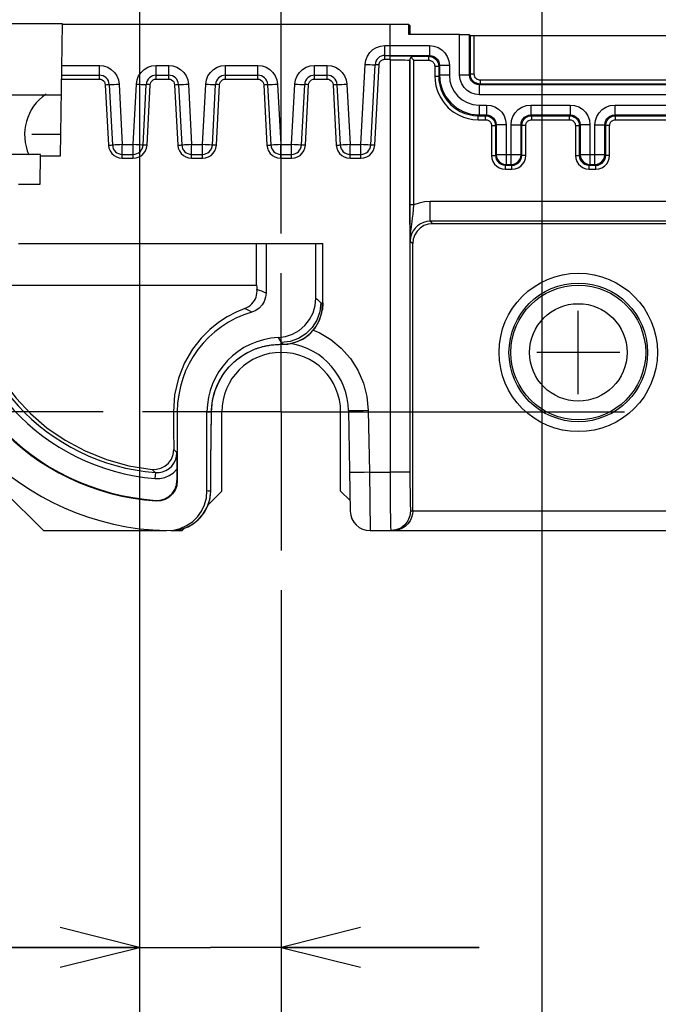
# Model space of a CAD drawing. Extents: x 35 to 410, y 33 to 287.
# Tile 48 of 65: x 253 to 269, y 148 to 173. Entities that reach past the tile are written whole.
import ezdxf

# ---------------------------------------------------------------- set-up
doc = ezdxf.new("R2010")
doc.units = 0
doc.header["$LTSCALE"] = 23.1
doc.linetypes.add('CENTER', pattern=[0.6, 0.375, -0.075, 0.075, -0.075])
doc.layers.get('0').update_dxf_attribs({"linetype": 'CONTINUOUS'})
for name, color, linetype in [('ALL_AXIS', 7, 'CONTINUOUS'), ('ALL_CURVE', 7, 'CONTINUOUS'), ('ALL_DIM', 7, 'CONTINUOUS'), ('ALL_FEATURES', 7, 'CONTINUOUS')]:
    doc.layers.add(name, color=color, linetype=linetype)
doc.dimstyles.get("Standard").update_dxf_attribs({"dimtxt": 2.5, "dimasz": 2.5, "dimexe": 1.25, "dimexo": 0.625, "dimtad": 1, "dimcen": 2.5, "dimazin": 3, "dimtfac": 1, "dimtmove": 0, "dimatfit": 3})

# ---------------------------------------------------------------- blocks, each defined once
blk = doc.blocks.new('_OPEN')
at = {"color": 0, "linetype": 'BYBLOCK'}
for p, q in [((0, 0), (-1, 0.25)), ((-1, -0.25), (0, 0)), ((-1, 0), (0, 0))]:
    blk.add_line(p, q, dxfattribs=at)
blk = doc.blocks.new('*D6')
at = {"layer": 'ALL_DIM', "color": 2, "linetype": 'CONTINUOUS'}
for p, q in [((259.351, 158.14), (259.351, 130.119)), ((280.351, 157.89), (280.351, 130.119)), ((259.351, 131.119), (269.851, 131.119)), ((280.351, 131.119), (269.851, 131.119))]:
    blk.add_line(p, q, dxfattribs=at)
at = {"layer": 'ALL_DIM', "color": 2, "linetype": 'CONTINUOUS', "xscale": 2, "yscale": 2, "zscale": 2, "rotation": 180}
blk.add_blockref('_OPEN', (259.351, 131.119), dxfattribs=at)
at = {"layer": 'ALL_DIM', "color": 2, "linetype": 'CONTINUOUS', "xscale": 2, "yscale": 2, "zscale": 2}
blk.add_blockref('_OPEN', (280.351, 131.119), dxfattribs=at)
blk = doc.blocks.new('*D7')
at = {"layer": 'ALL_DIM', "color": 2, "linetype": 'CONTINUOUS'}
for p, q in [((252.201, 217.14), (212.968, 217.14)), ((213.968, 217.14), (213.968, 189.89)), ((213.968, 162.64), (213.968, 189.89)), ((254.851, 162.64), (212.968, 162.64))]:
    blk.add_line(p, q, dxfattribs=at)
at = {"layer": 'ALL_DIM', "color": 2, "linetype": 'CONTINUOUS', "xscale": 2, "yscale": 2, "zscale": 2}
for p, rotation in [((213.968, 217.14), 90), ((213.968, 162.64), 270)]:
    blk.add_blockref('_OPEN', p, dxfattribs=dict(at, rotation=rotation))
blk = doc.blocks.new('*D8')
at = {"layer": 'ALL_DIM', "color": 2, "linetype": 'CONTINUOUS'}
for p, q in [((256.151, 221.09), (256.151, 237.689)), ((259.351, 167.14), (259.351, 237.689)), ((256.151, 236.689), (245.538, 236.689)), ((245.538, 236.689), (257.751, 236.689)), ((264.351, 236.689), (257.751, 236.689)), ((259.351, 236.689), (264.351, 236.689))]:
    blk.add_line(p, q, dxfattribs=at)
at = {"layer": 'ALL_DIM', "color": 2, "linetype": 'CONTINUOUS', "xscale": 2, "yscale": 2, "zscale": 2}
blk.add_blockref('_OPEN', (256.151, 236.689), dxfattribs=at)
at = {"layer": 'ALL_DIM', "color": 2, "linetype": 'CONTINUOUS', "xscale": 2, "yscale": 2, "zscale": 2, "rotation": 180}
blk.add_blockref('_OPEN', (259.351, 236.689), dxfattribs=at)
blk = doc.blocks.new('_DOT')
at = {"color": 0, "linetype": 'BYBLOCK'}
blk.add_line((-0.25, 0), (-1, 0), dxfattribs=at)
at = {"color": 0, "linetype": 'BYBLOCK', "const_width": 0.25}
blk.add_lwpolyline([(-0.125, 0, 1), (0.125, 0, 1)], format="xyb", close=True, dxfattribs=at)
blk = doc.blocks.new('*D24')
at = {"layer": 'ALL_DIM', "color": 2, "linetype": 'CONTINUOUS'}
for p, q in [((237.192, 173.865), (237.192, 174.115)), ((237.192, 174.115), (237.192, 168.253)), ((252.231, 173.865), (236.192, 173.865)), ((237.192, 149.876), (237.192, 168.253)), ((254.851, 162.64), (236.192, 162.64)), ((237.192, 162.64), (237.192, 149.876))]:
    blk.add_line(p, q, dxfattribs=at)
at = {"layer": 'ALL_DIM', "color": 2, "linetype": 'CONTINUOUS', "xscale": 2, "yscale": 2, "zscale": 2}
for name, p, rotation in [('_DOT', (237.192, 173.865), 270), ('_OPEN', (237.192, 162.64), 90)]:
    blk.add_blockref(name, p, dxfattribs=dict(at, rotation=rotation))
blk = doc.blocks.new('*D25')
at = {"layer": 'ALL_DIM', "color": 2, "linetype": 'CONTINUOUS'}
for p, q in [((237.192, 178.89), (237.192, 187.869)), ((237.192, 187.869), (237.192, 176.378)), ((264.92, 178.89), (236.192, 178.89)), ((237.192, 173.615), (237.192, 176.378)), ((252.231, 173.865), (236.192, 173.865)), ((237.192, 173.865), (237.192, 173.615))]:
    blk.add_line(p, q, dxfattribs=at)
at = {"layer": 'ALL_DIM', "color": 2, "linetype": 'CONTINUOUS', "xscale": 2, "yscale": 2, "zscale": 2}
for name, p, rotation in [('_OPEN', (237.192, 178.89), 270), ('_DOT', (237.192, 173.865), 90)]:
    blk.add_blockref(name, p, dxfattribs=dict(at, rotation=rotation))
blk = doc.blocks.new('*D26')
at = {"layer": 'ALL_DIM', "color": 2, "linetype": 'CONTINUOUS'}
for p, q in [((231.669, 172.94), (231.669, 173.19)), ((231.669, 173.19), (231.669, 167.79)), ((267.891, 172.94), (230.669, 172.94)), ((231.669, 149.833), (231.669, 167.79)), ((254.851, 162.64), (230.669, 162.64)), ((231.669, 162.64), (231.669, 149.833))]:
    blk.add_line(p, q, dxfattribs=at)
at = {"layer": 'ALL_DIM', "color": 2, "linetype": 'CONTINUOUS', "xscale": 2, "yscale": 2, "zscale": 2}
for name, p, rotation in [('_DOT', (231.669, 172.94), 270), ('_OPEN', (231.669, 162.64), 90)]:
    blk.add_blockref(name, p, dxfattribs=dict(at, rotation=rotation))
blk = doc.blocks.new('*D27')
at = {"layer": 'ALL_DIM', "color": 2, "linetype": 'CONTINUOUS'}
for p, q in [((231.669, 181.53), (231.669, 193.92)), ((231.669, 193.92), (231.669, 177.235)), ((286.664, 181.53), (230.669, 181.53)), ((231.669, 172.69), (231.669, 177.235)), ((267.891, 172.94), (230.669, 172.94)), ((231.669, 172.94), (231.669, 172.69))]:
    blk.add_line(p, q, dxfattribs=at)
at = {"layer": 'ALL_DIM', "color": 2, "linetype": 'CONTINUOUS', "xscale": 2, "yscale": 2, "zscale": 2}
for name, p, rotation in [('_OPEN', (231.669, 181.53), 270), ('_DOT', (231.669, 172.94), 90)]:
    blk.add_blockref(name, p, dxfattribs=dict(at, rotation=rotation))
blk = doc.blocks.new('*D28')
at = {"layer": 'ALL_DIM', "color": 2, "linetype": 'CONTINUOUS'}
for p, q in [((255.771, 177.89), (255.771, 148.119)), ((259.351, 158.14), (259.351, 148.119)), ((255.771, 149.119), (243.52, 149.119)), ((243.52, 149.119), (257.561, 149.119)), ((264.351, 149.119), (257.561, 149.119)), ((259.351, 149.119), (264.351, 149.119))]:
    blk.add_line(p, q, dxfattribs=at)
at = {"layer": 'ALL_DIM', "color": 2, "linetype": 'CONTINUOUS', "xscale": 2, "yscale": 2, "zscale": 2}
blk.add_blockref('_OPEN', (255.771, 149.119), dxfattribs=at)
at = {"layer": 'ALL_DIM', "color": 2, "linetype": 'CONTINUOUS', "xscale": 2, "yscale": 2, "zscale": 2, "rotation": 180}
blk.add_blockref('_OPEN', (259.351, 149.119), dxfattribs=at)
blk = doc.blocks.new('*D29')
at = {"layer": 'ALL_DIM', "color": 2, "linetype": 'CONTINUOUS'}
for p, q in [((255.771, 177.89), (255.771, 142.119)), ((265.931, 177.89), (265.931, 142.119)), ((255.771, 143.119), (220.859, 143.119)), ((220.859, 143.119), (260.851, 143.119)), ((270.931, 143.119), (260.851, 143.119)), ((265.931, 143.119), (270.931, 143.119))]:
    blk.add_line(p, q, dxfattribs=at)
at = {"layer": 'ALL_DIM', "color": 2, "linetype": 'CONTINUOUS', "xscale": 2, "yscale": 2, "zscale": 2}
blk.add_blockref('_OPEN', (255.771, 143.119), dxfattribs=at)
at = {"layer": 'ALL_DIM', "color": 2, "linetype": 'CONTINUOUS', "xscale": 2, "yscale": 2, "zscale": 2, "rotation": 180}
blk.add_blockref('_OPEN', (265.931, 143.119), dxfattribs=at)
blk = doc.blocks.new('*D30')
at = {"layer": 'ALL_DIM', "color": 2, "linetype": 'CONTINUOUS'}
for p, q in [((272.641, 180.53), (272.641, 136.119)), ((259.351, 158.14), (259.351, 144.475)), ((259.351, 140.871), (259.351, 136.119)), ((265.996, 137.119), (243.334, 137.119)), ((259.351, 137.119), (265.996, 137.119)), ((272.641, 137.119), (265.996, 137.119))]:
    blk.add_line(p, q, dxfattribs=at)
at = {"layer": 'ALL_DIM', "color": 2, "linetype": 'CONTINUOUS', "xscale": 2, "yscale": 2, "zscale": 2, "rotation": 180}
blk.add_blockref('_OPEN', (259.351, 137.119), dxfattribs=at)
at = {"layer": 'ALL_DIM', "color": 2, "linetype": 'CONTINUOUS', "xscale": 2, "yscale": 2, "zscale": 2}
blk.add_blockref('_OPEN', (272.641, 137.119), dxfattribs=at)
blk = doc.blocks.new('*D32')
at = {"layer": 'ALL_DIM', "color": 2, "linetype": 'CONTINUOUS'}
for p, q in [((294.611, 177.89), (294.611, 141.929)), ((259.351, 158.14), (259.351, 144.183)), ((259.351, 140.871), (259.351, 124.119)), ((294.611, 135.729), (294.611, 124.119)), ((259.351, 125.119), (276.981, 125.119)), ((294.611, 125.119), (276.981, 125.119))]:
    blk.add_line(p, q, dxfattribs=at)
at = {"layer": 'ALL_DIM', "color": 2, "linetype": 'CONTINUOUS', "xscale": 2, "yscale": 2, "zscale": 2, "rotation": 180}
blk.add_blockref('_OPEN', (259.351, 125.119), dxfattribs=at)
at = {"layer": 'ALL_DIM', "color": 2, "linetype": 'CONTINUOUS', "xscale": 2, "yscale": 2, "zscale": 2}
blk.add_blockref('_OPEN', (294.611, 125.119), dxfattribs=at)

msp = doc.modelspace()

# ---------------------------------------------------------------- linework, layer by layer
at = {"layer": 'ALL_AXIS', "color": 7, "linetype": 'CENTER'}
for q in [(259.351, 166.14), (255.851, 162.64), (271.726, 162.64), (259.351, 159.14)]:
    msp.add_line((259.351, 162.64), q, dxfattribs=at)
at = {"layer": 'ALL_AXIS', "color": 7, "linetype": 'CONTINUOUS'}
for radius in [2, 1.75]:
    msp.add_circle((266.851, 164.14), radius, dxfattribs=at)
at = {"layer": 'ALL_AXIS', "color": 9, "linetype": 'CONTINUOUS'}
for radius in [1.701, 1.231]:
    msp.add_circle((266.851, 164.14), radius, dxfattribs=at)
msp.add_arc((254.101, 169.64), 1.231, 123.9495, 204.627, dxfattribs=at)
at = {"layer": 'ALL_CURVE', "color": 40, "linetype": 'CONTINUOUS'}
for p, q in [((253.783, 169.64), (253.051, 169.64)), ((266.851, 163.09), (266.851, 165.19)), ((267.901, 164.14), (265.801, 164.14))]:
    msp.add_line(p, q, dxfattribs=at)
at = {"layer": 'ALL_FEATURES', "color": 7, "linetype": 'CONTINUOUS'}
for p, q in [((253.832, 172.438), (252.557, 172.438)), ((253.774, 169.105), (253.832, 172.438)), ((262.099, 172.418), (253.832, 172.418)), ((262.099, 171.64), (262.099, 172.418)), ((262.574, 172.417), (262.099, 172.417)), ((262.601, 172.39), (262.574, 172.417)), ((262.574, 172.167), (262.574, 172.417)), ((262.601, 172.39), (262.601, 172.167)), ((263.855, 172.167), (262.574, 172.167)), ((264.105, 172.162), (264.125, 172.142)), ((264.225, 172.14), (272.851, 172.14)), ((261.969, 171.64), (262.099, 171.64)), ((262.099, 171.53), (262.099, 171.628)), ((262.629, 171.585), (262.699, 171.516)), ((261.613, 169.377), (261.719, 171.403)), ((253.81, 171.14), (254.759, 171.14)), ((256.193, 171.14), (256.509, 171.14)), ((257.943, 171.14), (258.759, 171.14)), ((260.193, 171.14), (260.509, 171.14)), ((255.008, 170.903), (255.088, 169.377)), ((255.863, 169.377), (255.943, 170.903)), ((256.758, 170.903), (256.838, 169.377)), ((257.613, 169.377), (257.693, 170.903)), ((259.008, 170.903), (259.088, 169.377)), ((259.863, 169.377), (259.943, 170.903)), ((260.758, 170.903), (260.838, 169.377)), ((251.478, 170.64), (253.801, 170.64)), ((253.275, 169.14), (251.478, 169.14)), ((253.262, 168.39), (253.275, 169.14)), ((253.274, 169.105), (253.774, 169.105)), ((255.338, 169.14), (255.613, 169.14)), ((257.088, 169.14), (257.363, 169.14)), ((259.338, 169.14), (259.613, 169.14)), ((261.088, 169.14), (261.363, 169.14)), ((252.717, 168.39), (253.262, 168.39)), ((269.601, 167.39), (263.17, 167.39)), ((252.717, 166.89), (260.405, 166.89)), ((258.726, 165.835), (258.726, 166.89)), ((258.967, 166.89), (258.967, 165.638)), ((260.226, 165.513), (260.226, 166.89)), ((260.405, 165.389), (260.405, 166.89)), ((262.67, 160.14), (262.67, 166.89)), ((251.488, 165.835), (258.726, 165.835)), ((260.389, 165.228), (260.395, 165.317)), ((260.405, 165.389), (260.39, 165.217)), ((260.385, 165.199), (260.389, 165.228)), ((260.39, 165.217), (260.385, 165.199)), ((259.26, 164.343), (259.314, 164.345)), ((259.314, 164.345), (259.351, 164.345)), ((259.351, 164.345), (259.396, 164.345)), ((256.726, 162.64), (256.726, 160.89)), ((257.476, 160.642), (257.476, 162.64)), ((257.588, 162.634), (257.59, 162.687)), ((257.851, 160.64), (257.851, 162.64)), ((260.851, 160.64), (260.851, 162.64)), ((261.048, 162.671), (261.092, 160.132)), ((256.716, 161.192), (256.716, 160.904)), ((252.351, 160.64), (253.351, 159.64)), ((257.506, 160.296), (257.851, 160.64)), ((260.851, 160.64), (261.087, 160.404)), ((253.351, 159.64), (256.454, 159.64)), ((256.561, 159.64), (256.663, 159.645)), ((256.561, 159.64), (256.851, 159.64)), ((256.851, 159.64), (256.92, 159.709)), ((261.592, 159.64), (308.109, 159.64))]:
    msp.add_line(p, q, dxfattribs=at)
at = {"layer": 'ALL_FEATURES', "color": 9, "linetype": 'CONTINUOUS'}
for p, q in [((263.855, 171.145), (263.855, 172.167)), ((264.105, 171.145), (264.105, 172.162)), ((264.125, 171.165), (264.125, 172.142)), ((264.225, 171.165), (264.225, 172.14)), ((261.969, 171.542), (261.969, 171.886)), ((261.969, 171.886), (263.096, 171.886)), ((263.096, 171.886), (263.096, 171.636)), ((261.969, 171.542), (262.099, 171.542)), ((262.098, 171.53), (262.1, 161.114)), ((262.099, 171.636), (263.096, 171.636)), ((262.697, 171.618), (262.699, 171.616)), ((262.699, 171.616), (263.076, 171.616)), ((263.076, 171.616), (263.096, 171.636)), ((263.076, 171.516), (263.076, 171.616)), ((253.814, 171.386), (254.759, 171.386)), ((254.759, 171.042), (254.759, 171.386)), ((256.193, 171.042), (256.193, 171.386)), ((256.193, 171.386), (256.509, 171.386)), ((256.509, 171.042), (256.509, 171.386)), ((257.943, 171.042), (257.943, 171.386)), ((257.943, 171.386), (258.759, 171.386)), ((258.759, 171.042), (258.759, 171.386)), ((260.193, 171.042), (260.193, 171.386)), ((260.193, 171.386), (260.509, 171.386)), ((260.509, 171.042), (260.509, 171.386)), ((261.363, 169.386), (261.47, 171.412)), ((261.713, 169.374), (261.819, 171.4)), ((262.597, 171.518), (262.599, 171.516)), ((262.597, 171.518), (262.6, 161.123)), ((262.599, 167.864), (262.599, 171.516)), ((262.699, 167.864), (262.699, 171.516)), ((262.699, 171.516), (263.076, 171.516)), ((263.226, 171.366), (263.226, 171.116)), ((263.226, 171.366), (263.326, 171.366)), ((263.326, 171.366), (263.346, 171.386)), ((263.326, 171.366), (263.326, 171.116)), ((263.346, 171.386), (263.346, 171.136)), ((263.596, 171.386), (263.346, 171.386)), ((263.596, 171.386), (263.596, 171.136)), ((253.808, 171.042), (254.759, 171.042)), ((256.193, 171.042), (256.509, 171.042)), ((257.943, 171.042), (258.759, 171.042)), ((260.193, 171.042), (260.509, 171.042)), ((263.226, 171.116), (263.326, 171.116)), ((263.346, 171.136), (263.326, 171.116)), ((263.596, 171.136), (263.346, 171.136)), ((263.855, 171.145), (264.105, 171.145)), ((264.105, 171.145), (264.125, 171.165)), ((264.225, 171.165), (264.125, 171.165)), ((254.908, 170.9), (254.988, 169.374)), ((255.258, 170.912), (255.338, 169.386)), ((255.613, 169.386), (255.693, 170.912)), ((255.963, 169.374), (256.043, 170.9)), ((256.658, 170.9), (256.738, 169.374)), ((257.008, 170.912), (257.088, 169.386)), ((257.363, 169.386), (257.443, 170.912)), ((257.713, 169.374), (257.793, 170.9)), ((258.908, 170.9), (258.988, 169.374)), ((259.258, 170.912), (259.338, 169.386)), ((259.613, 169.386), (259.693, 170.912)), ((259.963, 169.374), (260.043, 170.9)), ((260.658, 170.9), (260.738, 169.374)), ((261.008, 170.912), (261.088, 169.386)), ((264.355, 170.895), (264.375, 170.915)), ((264.355, 170.645), (264.355, 170.895)), ((270.605, 170.895), (264.355, 170.895)), ((264.375, 171.015), (264.375, 170.915)), ((270.625, 171.015), (264.375, 171.015)), ((270.625, 170.915), (264.375, 170.915)), ((270.605, 170.645), (264.355, 170.645)), ((264.346, 170.386), (264.346, 170.136)), ((264.346, 170.386), (264.529, 170.386)), ((264.529, 170.386), (264.529, 170.136)), ((265.655, 170.386), (266.646, 170.386)), ((265.655, 170.386), (265.655, 170.136)), ((266.646, 170.386), (266.646, 170.136)), ((267.772, 170.386), (270.596, 170.386)), ((267.772, 170.386), (267.772, 170.136)), ((264.346, 170.136), (264.326, 170.116)), ((264.326, 170.016), (264.326, 170.116)), ((264.326, 170.116), (264.509, 170.116)), ((264.346, 170.136), (264.529, 170.136)), ((264.529, 170.136), (264.509, 170.116)), ((264.509, 170.016), (264.509, 170.116)), ((265.675, 170.116), (265.655, 170.136)), ((265.655, 170.136), (266.646, 170.136)), ((265.675, 170.116), (266.626, 170.116)), ((265.675, 170.016), (265.675, 170.116)), ((266.646, 170.136), (266.626, 170.116)), ((266.626, 170.016), (266.626, 170.116)), ((267.792, 170.116), (267.772, 170.136)), ((267.772, 170.136), (270.596, 170.136)), ((267.792, 170.116), (270.576, 170.116)), ((267.792, 170.016), (267.792, 170.116)), ((264.326, 170.016), (264.509, 170.016)), ((264.659, 169.866), (264.659, 169.116)), ((264.659, 169.866), (264.759, 169.866)), ((264.779, 169.886), (264.759, 169.866)), ((264.759, 169.866), (264.759, 169.116)), ((264.779, 169.886), (264.779, 169.136)), ((265.029, 169.886), (264.779, 169.886)), ((265.029, 169.886), (265.029, 168.886)), ((265.155, 169.886), (265.405, 169.886)), ((265.155, 168.886), (265.155, 169.886)), ((265.425, 169.866), (265.405, 169.886)), ((265.405, 169.136), (265.405, 169.886)), ((265.525, 169.866), (265.425, 169.866)), ((265.425, 169.116), (265.425, 169.866)), ((265.525, 169.116), (265.525, 169.866)), ((265.675, 170.016), (266.626, 170.016)), ((266.776, 169.866), (266.876, 169.866)), ((266.776, 169.866), (266.776, 169.116)), ((266.896, 169.886), (266.876, 169.866)), ((266.876, 169.866), (266.876, 169.116)), ((267.146, 169.886), (266.896, 169.886)), ((266.896, 169.886), (266.896, 169.136)), ((267.146, 169.886), (267.146, 168.886)), ((267.272, 169.886), (267.522, 169.886)), ((267.272, 168.886), (267.272, 169.886)), ((267.542, 169.866), (267.522, 169.886)), ((267.522, 169.136), (267.522, 169.886)), ((267.642, 169.866), (267.542, 169.866)), ((267.542, 169.116), (267.542, 169.866)), ((267.642, 169.116), (267.642, 169.866)), ((267.792, 170.016), (270.576, 170.016)), ((255.338, 169.042), (255.338, 169.386)), ((255.338, 169.386), (255.613, 169.386)), ((255.613, 169.042), (255.613, 169.386)), ((255.95, 169.296), (255.963, 169.374)), ((257.088, 169.042), (257.088, 169.386)), ((257.088, 169.386), (257.363, 169.386)), ((257.363, 169.042), (257.363, 169.386)), ((257.7, 169.296), (257.713, 169.374)), ((259.338, 169.042), (259.338, 169.386)), ((259.338, 169.386), (259.613, 169.386)), ((259.613, 169.042), (259.613, 169.386)), ((259.95, 169.296), (259.963, 169.374)), ((261.088, 169.042), (261.088, 169.386)), ((261.088, 169.386), (261.363, 169.386)), ((261.363, 169.042), (261.363, 169.386)), ((261.7, 169.296), (261.713, 169.374)), ((255.338, 169.042), (255.613, 169.042)), ((257.088, 169.042), (257.363, 169.042)), ((259.338, 169.042), (259.613, 169.042)), ((261.088, 169.042), (261.363, 169.042)), ((264.659, 169.116), (264.759, 169.116)), ((264.779, 169.136), (264.759, 169.116)), ((264.779, 169.136), (265.405, 169.136)), ((265.405, 169.136), (265.425, 169.116)), ((265.525, 169.116), (265.425, 169.116)), ((266.776, 169.116), (266.876, 169.116)), ((266.896, 169.136), (266.876, 169.116)), ((266.896, 169.136), (267.522, 169.136)), ((267.522, 169.136), (267.542, 169.116)), ((267.642, 169.116), (267.542, 169.116)), ((265.029, 168.886), (265.009, 168.866)), ((265.009, 168.866), (265.175, 168.866)), ((265.009, 168.766), (265.009, 168.866)), ((265.029, 168.886), (265.155, 168.886)), ((265.155, 168.886), (265.175, 168.866)), ((265.175, 168.766), (265.175, 168.866)), ((267.146, 168.886), (267.126, 168.866)), ((267.126, 168.866), (267.292, 168.866)), ((267.126, 168.766), (267.126, 168.866)), ((267.146, 168.886), (267.272, 168.886)), ((267.272, 168.886), (267.292, 168.866)), ((267.292, 168.766), (267.292, 168.866)), ((265.009, 168.766), (265.175, 168.766)), ((267.126, 168.766), (267.292, 168.766)), ((262.699, 167.864), (262.599, 167.864)), ((263.109, 167.452), (263.109, 167.952)), ((269.662, 167.952), (263.109, 167.952)), ((263.109, 167.452), (263.17, 167.39)), ((269.662, 167.452), (263.109, 167.452)), ((262.607, 167.051), (262.606, 167.119)), ((262.609, 166.952), (262.607, 167.051)), ((262.609, 166.952), (262.67, 166.89)), ((260.351, 165.39), (260.396, 165.345)), ((260.376, 165.146), (260.396, 165.345)), ((260.395, 165.317), (260.396, 165.345)), ((259.299, 164.344), (259.351, 164.345)), ((259.351, 164.39), (259.396, 164.345)), ((259.351, 164.39), (259.351, 164.345)), ((259.396, 164.345), (259.396, 164.345)), ((259.396, 164.345), (259.396, 164.345)), ((256.726, 162.64), (256.63, 162.64)), ((257.476, 162.64), (257.588, 162.64)), ((257.581, 161.99), (257.588, 162.64)), ((257.588, 162.64), (257.588, 162.634)), ((261.548, 162.671), (261.575, 161.114)), ((256.175, 161.107), (256.162, 160.957)), ((261.575, 161.114), (262.1, 161.114)), ((261.575, 161.114), (261.592, 159.64)), ((256.716, 160.904), (256.726, 160.89)), ((257.547, 160.429), (257.57, 160.64)), ((257.57, 160.64), (257.57, 160.637)), ((256.182, 160.405), (256.192, 160.391)), ((262.617, 160.14), (273.724, 160.14)), ((256.663, 159.645), (256.753, 159.658))]:
    msp.add_line(p, q, dxfattribs=at)
at = {"layer": 'ALL_FEATURES', "color": 7, "linetype": 'CONTINUOUS'}
for points in [[(263.855, 172.167), (263.919, 172.166), (263.979, 172.166), (264.03, 172.165), (264.07, 172.164), (264.095, 172.163), (264.105, 172.162)], [(264.125, 172.142), (264.13, 172.142), (264.145, 172.141), (264.167, 172.141), (264.195, 172.14), (264.225, 172.14)], [(262.599, 171.516), (262.603, 171.543), (262.614, 171.566), (262.629, 171.585)], [(262.699, 171.616), (262.672, 171.612), (262.649, 171.601), (262.629, 171.585)], [(263.17, 167.39), (263.059, 167.378), (262.953, 167.341), (262.859, 167.281), (262.78, 167.202), (262.72, 167.107), (262.683, 167.002), (262.67, 166.89)], [(251.488, 165.835), (251.496, 165.673), (251.527, 165.416), (251.593, 165.08), (251.703, 164.686), (251.863, 164.261), (252.076, 163.826), (252.34, 163.397), (252.656, 162.984), (253.022, 162.596), (253.435, 162.24), (253.895, 161.924), (254.397, 161.653), (254.937, 161.436), (255.505, 161.279), (256.093, 161.187)], [(258.726, 165.835), (258.732, 165.79), (258.738, 165.731)], [(258.433, 165.248), (258.485, 165.271), (258.532, 165.299), (258.575, 165.331), (258.612, 165.366), (258.645, 165.406), (258.674, 165.448), (258.697, 165.492), (258.715, 165.539), (258.729, 165.587), (258.737, 165.636), (258.74, 165.684), (258.738, 165.731)], [(258.967, 165.638), (258.955, 165.532), (258.921, 165.43), (258.867, 165.338), (258.795, 165.26), (258.706, 165.199), (258.608, 165.158)], [(259.269, 164.514), (259.457, 164.54), (259.638, 164.602), (259.803, 164.696), (259.948, 164.821), (260.067, 164.972), (260.154, 165.141), (260.208, 165.323), (260.226, 165.513)], [(258.433, 165.248), (258.21, 165.156), (257.989, 165.04), (257.767, 164.896), (257.547, 164.718), (257.326, 164.497), (257.11, 164.221), (256.912, 163.881), (256.755, 163.491), (256.659, 163.067), (256.63, 162.64)], [(259.396, 164.345), (259.515, 164.352), (259.711, 164.396), (259.895, 164.478), (260.059, 164.596), (260.196, 164.746), (260.301, 164.921), (260.369, 165.114), (260.385, 165.198)], [(257.59, 162.687), (257.596, 162.781), (257.607, 162.87), (257.622, 162.955), (257.64, 163.034), (257.661, 163.11), (257.684, 163.182), (257.709, 163.249), (257.736, 163.313), (257.764, 163.374), (257.794, 163.432), (257.825, 163.486), (257.856, 163.538), (257.888, 163.587), (257.921, 163.634), (257.955, 163.678), (257.989, 163.72), (258.023, 163.76), (258.058, 163.798), (258.092, 163.834), (258.127, 163.868), (258.163, 163.901), (258.198, 163.932), (258.233, 163.961), (258.269, 163.989), (258.304, 164.015), (258.34, 164.04), (258.375, 164.064), (258.411, 164.086), (258.447, 164.107), (258.482, 164.127), (258.518, 164.147), (258.554, 164.165), (258.59, 164.182), (258.625, 164.198), (258.661, 164.213), (258.697, 164.227), (258.733, 164.24), (258.77, 164.253), (258.806, 164.265), (258.843, 164.276), (258.88, 164.286), (258.917, 164.295), (258.956, 164.304), (258.994, 164.312), (259.034, 164.319), (259.075, 164.325), (259.118, 164.331), (259.162, 164.336), (259.21, 164.34), (259.26, 164.343)], [(256.63, 162.64), (256.634, 162.176), (256.638, 161.689)], [(257.57, 160.637), (257.575, 161.33), (257.581, 162.041), (257.588, 162.634)], [(256.093, 161.187), (256.204, 161.189), (256.313, 161.216), (256.415, 161.267), (256.506, 161.345), (256.577, 161.443), (256.622, 161.56), (256.638, 161.689)], [(256.715, 161.605), (256.715, 161.514), (256.716, 161.427), (256.716, 161.344), (256.716, 161.266), (256.716, 161.192)], [(256.182, 160.405), (256.298, 160.41), (256.41, 160.443), (256.512, 160.5), (256.598, 160.581), (256.663, 160.679), (256.703, 160.788), (256.716, 160.904)], [(256.726, 160.89), (256.712, 160.775), (256.672, 160.665), (256.608, 160.568), (256.522, 160.487), (256.42, 160.429), (256.308, 160.397), (256.192, 160.391)], [(256.454, 159.642), (256.629, 159.654), (256.801, 159.696), (256.962, 159.768), (257.108, 159.867), (257.236, 159.992), (257.338, 160.136), (257.414, 160.296), (257.46, 160.467), (257.476, 160.642)], [(256.663, 159.645), (256.828, 159.675), (257.002, 159.74), (257.163, 159.837), (257.303, 159.963), (257.418, 160.113), (257.503, 160.284), (257.554, 160.467), (257.57, 160.637)], [(262.67, 160.14), (262.663, 160.056), (262.641, 159.971), (262.604, 159.889), (262.55, 159.812), (262.48, 159.745), (262.394, 159.691), (262.293, 159.654), (262.179, 159.64)]]:
    msp.add_lwpolyline(points, dxfattribs=at)
at = {"layer": 'ALL_FEATURES', "color": 9, "linetype": 'CONTINUOUS'}
for points in [[(261.47, 171.412), (261.487, 171.519), (261.527, 171.62), (261.588, 171.709), (261.666, 171.784), (261.759, 171.84), (261.861, 171.874), (261.969, 171.886)], [(263.096, 171.886), (263.205, 171.874), (263.309, 171.839), (263.402, 171.781), (263.481, 171.706), (263.543, 171.612), (263.583, 171.502), (263.596, 171.386)], [(261.819, 171.4), (261.823, 171.429), (261.832, 171.453), (261.843, 171.474), (261.856, 171.49), (261.869, 171.504), (261.882, 171.514), (261.894, 171.522), (261.907, 171.529), (261.92, 171.534), (261.934, 171.538), (261.95, 171.541), (261.969, 171.542)], [(262.097, 171.53), (262.208, 171.53), (262.311, 171.529), (262.404, 171.528), (262.482, 171.526), (262.542, 171.523), (262.582, 171.521), (262.597, 171.518)], [(262.099, 171.628), (262.229, 171.628), (262.353, 171.627), (262.465, 171.626), (262.559, 171.625), (262.632, 171.623), (262.679, 171.62), (262.697, 171.618)], [(262.597, 171.518), (262.604, 171.556), (262.626, 171.589), (262.658, 171.61), (262.697, 171.618)], [(263.076, 171.616), (263.1, 171.615), (263.124, 171.611), (263.149, 171.605), (263.176, 171.595), (263.204, 171.581), (263.232, 171.562), (263.257, 171.538), (263.28, 171.511), (263.298, 171.481), (263.312, 171.448), (263.322, 171.41), (263.326, 171.366)], [(263.096, 171.636), (263.151, 171.63), (263.203, 171.612), (263.249, 171.584), (263.289, 171.546), (263.32, 171.499), (263.34, 171.444), (263.346, 171.386)], [(254.759, 171.386), (254.866, 171.374), (254.969, 171.34), (255.061, 171.284), (255.14, 171.209), (255.2, 171.12), (255.24, 171.019), (255.258, 170.912)], [(255.693, 170.912), (255.711, 171.019), (255.751, 171.12), (255.811, 171.209), (255.89, 171.284), (255.982, 171.34), (256.085, 171.374), (256.193, 171.386)], [(256.509, 171.386), (256.616, 171.374), (256.719, 171.34), (256.811, 171.284), (256.89, 171.209), (256.95, 171.12), (256.99, 171.019), (257.008, 170.912)], [(257.443, 170.912), (257.461, 171.019), (257.501, 171.12), (257.561, 171.209), (257.64, 171.284), (257.732, 171.34), (257.835, 171.374), (257.943, 171.386)], [(258.759, 171.386), (258.866, 171.374), (258.969, 171.34), (259.061, 171.284), (259.14, 171.209), (259.2, 171.12), (259.24, 171.019), (259.258, 170.912)], [(259.693, 170.912), (259.711, 171.019), (259.751, 171.12), (259.811, 171.209), (259.89, 171.284), (259.982, 171.34), (260.085, 171.374), (260.193, 171.386)], [(260.509, 171.386), (260.616, 171.374), (260.719, 171.34), (260.811, 171.284), (260.89, 171.209), (260.95, 171.12), (260.99, 171.019), (261.008, 170.912)], [(261.47, 171.412), (261.534, 171.409), (261.594, 171.406), (261.646, 171.404), (261.686, 171.403), (261.711, 171.403), (261.719, 171.403)], [(261.819, 171.4), (261.781, 171.402), (261.749, 171.403), (261.727, 171.404), (261.719, 171.403)], [(263.076, 171.516), (263.091, 171.515), (263.105, 171.513), (263.12, 171.509), (263.136, 171.503), (263.153, 171.495), (263.17, 171.483), (263.185, 171.469), (263.198, 171.453), (263.209, 171.435), (263.218, 171.415), (263.224, 171.392), (263.226, 171.366)], [(254.759, 171.042), (254.796, 171.037), (254.831, 171.023), (254.861, 171.001), (254.885, 170.973), (254.901, 170.939), (254.908, 170.9)], [(256.043, 170.9), (256.05, 170.938), (256.065, 170.972), (256.089, 171.001), (256.118, 171.022), (256.153, 171.037), (256.193, 171.042)], [(256.509, 171.042), (256.546, 171.037), (256.581, 171.023), (256.611, 171.001), (256.635, 170.973), (256.651, 170.939), (256.658, 170.9)], [(257.793, 170.9), (257.8, 170.938), (257.815, 170.972), (257.839, 171.001), (257.868, 171.022), (257.903, 171.037), (257.943, 171.042)], [(258.759, 171.042), (258.796, 171.037), (258.831, 171.023), (258.861, 171.001), (258.885, 170.973), (258.901, 170.939), (258.908, 170.9)], [(260.043, 170.9), (260.05, 170.938), (260.065, 170.972), (260.089, 171.001), (260.118, 171.022), (260.153, 171.037), (260.193, 171.042)], [(260.509, 171.042), (260.546, 171.037), (260.581, 171.023), (260.611, 171.001), (260.635, 170.973), (260.651, 170.939), (260.658, 170.9)], [(263.226, 171.116), (263.233, 170.995), (263.254, 170.87), (263.295, 170.733), (263.36, 170.59), (263.452, 170.448), (263.567, 170.319), (263.694, 170.215), (263.824, 170.137), (263.95, 170.082), (264.069, 170.046), (264.19, 170.024), (264.326, 170.016)], [(263.326, 171.116), (263.332, 171.006), (263.351, 170.892), (263.389, 170.768), (263.448, 170.638), (263.532, 170.509), (263.636, 170.392), (263.752, 170.297), (263.869, 170.226), (263.984, 170.176), (264.092, 170.144), (264.202, 170.124), (264.326, 170.116)], [(263.346, 171.136), (263.365, 170.943), (263.42, 170.76), (263.509, 170.589), (263.629, 170.44), (263.775, 170.316), (263.945, 170.22), (264.138, 170.158), (264.346, 170.136)], [(263.596, 171.136), (263.61, 170.991), (263.651, 170.854), (263.718, 170.726), (263.808, 170.614), (263.917, 170.521), (264.045, 170.449), (264.19, 170.402), (264.346, 170.386)], [(264.355, 170.645), (264.243, 170.657), (264.14, 170.693), (264.047, 170.751), (263.968, 170.828), (263.908, 170.92), (263.869, 171.028), (263.855, 171.145)], [(264.355, 170.895), (264.299, 170.901), (264.247, 170.919), (264.201, 170.948), (264.162, 170.986), (264.132, 171.032), (264.112, 171.086), (264.105, 171.145)], [(264.375, 170.915), (264.352, 170.916), (264.328, 170.919), (264.304, 170.925), (264.278, 170.934), (264.252, 170.948), (264.224, 170.966), (264.197, 170.989), (264.173, 171.018), (264.153, 171.05), (264.139, 171.084), (264.129, 171.122), (264.125, 171.165)], [(264.375, 171.015), (264.361, 171.015), (264.347, 171.018), (264.332, 171.021), (264.317, 171.027), (264.301, 171.034), (264.284, 171.045), (264.268, 171.06), (264.254, 171.077), (264.242, 171.096), (264.233, 171.116), (264.227, 171.139), (264.225, 171.165)], [(254.908, 170.9), (254.947, 170.902), (254.979, 170.903), (255.001, 170.904), (255.008, 170.903)], [(255.008, 170.903), (255.017, 170.903), (255.042, 170.903), (255.081, 170.904), (255.133, 170.906), (255.193, 170.909), (255.258, 170.912)], [(255.693, 170.912), (255.758, 170.909), (255.818, 170.906), (255.87, 170.904), (255.91, 170.903), (255.934, 170.903), (255.943, 170.903)], [(256.043, 170.9), (256.005, 170.902), (255.972, 170.903), (255.951, 170.904), (255.943, 170.903)], [(256.658, 170.9), (256.697, 170.902), (256.729, 170.903), (256.751, 170.904), (256.758, 170.903)], [(256.758, 170.903), (256.767, 170.903), (256.792, 170.903), (256.831, 170.904), (256.883, 170.906), (256.943, 170.909), (257.008, 170.912)], [(257.443, 170.912), (257.508, 170.909), (257.568, 170.906), (257.62, 170.904), (257.66, 170.903), (257.684, 170.903), (257.693, 170.903)], [(257.793, 170.9), (257.755, 170.902), (257.722, 170.903), (257.701, 170.904), (257.693, 170.903)], [(258.908, 170.9), (258.947, 170.902), (258.979, 170.903), (259.001, 170.904), (259.008, 170.903)], [(259.008, 170.903), (259.017, 170.903), (259.042, 170.903), (259.081, 170.904), (259.133, 170.906), (259.193, 170.909), (259.258, 170.912)], [(259.693, 170.912), (259.758, 170.909), (259.818, 170.906), (259.87, 170.904), (259.91, 170.903), (259.934, 170.903), (259.943, 170.903)], [(260.043, 170.9), (260.005, 170.902), (259.972, 170.903), (259.951, 170.904), (259.943, 170.903)], [(260.658, 170.9), (260.697, 170.902), (260.729, 170.903), (260.751, 170.904), (260.758, 170.903)], [(260.758, 170.903), (260.767, 170.903), (260.792, 170.903), (260.831, 170.904), (260.883, 170.906), (260.943, 170.909), (261.008, 170.912)], [(264.529, 170.386), (264.641, 170.373), (264.744, 170.338), (264.838, 170.28), (264.916, 170.203), (264.976, 170.111), (265.015, 170.003), (265.029, 169.886)], [(265.155, 169.886), (265.167, 169.995), (265.202, 170.099), (265.26, 170.192), (265.335, 170.271), (265.429, 170.332), (265.539, 170.372), (265.655, 170.386)], [(266.646, 170.386), (266.758, 170.373), (266.861, 170.338), (266.955, 170.28), (267.033, 170.203), (267.093, 170.111), (267.132, 170.003), (267.146, 169.886)], [(267.272, 169.886), (267.284, 169.995), (267.319, 170.099), (267.377, 170.192), (267.452, 170.271), (267.546, 170.332), (267.656, 170.372), (267.772, 170.386)], [(264.509, 170.116), (264.533, 170.115), (264.556, 170.111), (264.581, 170.106), (264.606, 170.096), (264.633, 170.083), (264.66, 170.065), (264.687, 170.041), (264.711, 170.013), (264.731, 169.981), (264.746, 169.947), (264.755, 169.909), (264.759, 169.866)], [(264.529, 170.136), (264.585, 170.13), (264.637, 170.112), (264.684, 170.083), (264.723, 170.045), (264.753, 169.999), (264.772, 169.945), (264.779, 169.886)], [(265.405, 169.886), (265.411, 169.941), (265.429, 169.992), (265.457, 170.039), (265.495, 170.078), (265.542, 170.109), (265.597, 170.129), (265.655, 170.136)], [(265.425, 169.866), (265.426, 169.89), (265.43, 169.914), (265.436, 169.939), (265.446, 169.966), (265.46, 169.994), (265.479, 170.021), (265.503, 170.047), (265.53, 170.07), (265.56, 170.088), (265.593, 170.102), (265.631, 170.112), (265.675, 170.116)], [(266.626, 170.116), (266.65, 170.115), (266.673, 170.111), (266.698, 170.106), (266.723, 170.096), (266.75, 170.083), (266.777, 170.065), (266.804, 170.041), (266.828, 170.013), (266.848, 169.981), (266.863, 169.947), (266.872, 169.909), (266.876, 169.866)], [(266.646, 170.136), (266.702, 170.13), (266.754, 170.112), (266.801, 170.083), (266.84, 170.045), (266.87, 169.999), (266.889, 169.945), (266.896, 169.886)], [(267.522, 169.886), (267.528, 169.941), (267.546, 169.992), (267.574, 170.039), (267.612, 170.078), (267.659, 170.109), (267.714, 170.129), (267.772, 170.136)], [(267.542, 169.866), (267.543, 169.89), (267.547, 169.914), (267.553, 169.939), (267.563, 169.966), (267.577, 169.994), (267.596, 170.021), (267.62, 170.047), (267.647, 170.07), (267.677, 170.088), (267.71, 170.102), (267.748, 170.112), (267.792, 170.116)], [(264.509, 170.016), (264.523, 170.015), (264.537, 170.013), (264.552, 170.01), (264.567, 170.004), (264.583, 169.996), (264.6, 169.985), (264.616, 169.971), (264.63, 169.954), (264.642, 169.935), (264.651, 169.914), (264.657, 169.892), (264.659, 169.866)], [(265.525, 169.866), (265.526, 169.88), (265.528, 169.895), (265.532, 169.91), (265.538, 169.926), (265.546, 169.943), (265.558, 169.959), (265.572, 169.975), (265.588, 169.988), (265.606, 169.999), (265.626, 170.008), (265.649, 170.014), (265.675, 170.016)], [(266.626, 170.016), (266.64, 170.015), (266.654, 170.013), (266.669, 170.01), (266.684, 170.004), (266.7, 169.996), (266.717, 169.985), (266.733, 169.971), (266.748, 169.954), (266.759, 169.935), (266.768, 169.914), (266.774, 169.892), (266.776, 169.866)], [(267.642, 169.866), (267.643, 169.88), (267.645, 169.895), (267.649, 169.91), (267.655, 169.926), (267.663, 169.943), (267.675, 169.959), (267.689, 169.975), (267.705, 169.988), (267.723, 169.999), (267.743, 170.008), (267.766, 170.014), (267.792, 170.016)], [(254.988, 169.374), (255.027, 169.376), (255.059, 169.377), (255.081, 169.378), (255.088, 169.377)], [(254.988, 169.374), (255.001, 169.297), (255.03, 169.226), (255.074, 169.163), (255.129, 169.111), (255.191, 169.075), (255.259, 169.051), (255.338, 169.042)], [(255.338, 169.386), (255.273, 169.383), (255.213, 169.38), (255.161, 169.378), (255.122, 169.377), (255.097, 169.377), (255.088, 169.377)], [(255.863, 169.377), (255.854, 169.377), (255.829, 169.377), (255.789, 169.378), (255.738, 169.38), (255.677, 169.383), (255.613, 169.386)], [(255.613, 169.042), (255.69, 169.051), (255.763, 169.076), (255.829, 169.116), (255.883, 169.169), (255.923, 169.229), (255.95, 169.296)], [(255.963, 169.374), (255.925, 169.376), (255.892, 169.377), (255.871, 169.378), (255.863, 169.377)], [(256.738, 169.374), (256.777, 169.376), (256.809, 169.377), (256.831, 169.378), (256.838, 169.377)], [(256.738, 169.374), (256.751, 169.297), (256.78, 169.226), (256.824, 169.163), (256.879, 169.111), (256.941, 169.075), (257.009, 169.051), (257.088, 169.042)], [(257.088, 169.386), (257.023, 169.383), (256.963, 169.38), (256.911, 169.378), (256.872, 169.377), (256.847, 169.377), (256.838, 169.377)], [(257.613, 169.377), (257.604, 169.377), (257.579, 169.377), (257.539, 169.378), (257.488, 169.38), (257.427, 169.383), (257.363, 169.386)], [(257.363, 169.042), (257.44, 169.051), (257.513, 169.076), (257.579, 169.116), (257.633, 169.169), (257.673, 169.229), (257.7, 169.296)], [(257.713, 169.374), (257.675, 169.376), (257.642, 169.377), (257.621, 169.378), (257.613, 169.377)], [(258.988, 169.374), (259.027, 169.376), (259.059, 169.377), (259.081, 169.378), (259.088, 169.377)], [(258.988, 169.374), (259.001, 169.297), (259.03, 169.226), (259.074, 169.163), (259.129, 169.111), (259.191, 169.075), (259.259, 169.051), (259.338, 169.042)], [(259.338, 169.386), (259.273, 169.383), (259.213, 169.38), (259.161, 169.378), (259.122, 169.377), (259.097, 169.377), (259.088, 169.377)], [(259.863, 169.377), (259.854, 169.377), (259.829, 169.377), (259.789, 169.378), (259.738, 169.38), (259.677, 169.383), (259.613, 169.386)], [(259.613, 169.042), (259.69, 169.051), (259.763, 169.076), (259.829, 169.116), (259.883, 169.169), (259.923, 169.229), (259.95, 169.296)], [(259.963, 169.374), (259.925, 169.376), (259.892, 169.377), (259.871, 169.378), (259.863, 169.377)], [(260.738, 169.374), (260.777, 169.376), (260.809, 169.377), (260.831, 169.378), (260.838, 169.377)], [(260.738, 169.374), (260.751, 169.297), (260.78, 169.226), (260.824, 169.163), (260.879, 169.111), (260.941, 169.075), (261.009, 169.051), (261.088, 169.042)], [(261.088, 169.386), (261.023, 169.383), (260.963, 169.38), (260.911, 169.378), (260.872, 169.377), (260.847, 169.377), (260.838, 169.377)], [(261.613, 169.377), (261.604, 169.377), (261.579, 169.377), (261.539, 169.378), (261.488, 169.38), (261.427, 169.383), (261.363, 169.386)], [(261.363, 169.042), (261.44, 169.051), (261.513, 169.076), (261.579, 169.116), (261.633, 169.169), (261.673, 169.229), (261.7, 169.296)], [(261.713, 169.374), (261.675, 169.376), (261.642, 169.377), (261.621, 169.378), (261.613, 169.377)], [(264.659, 169.116), (264.668, 169.036), (264.695, 168.962), (264.738, 168.895), (264.794, 168.84), (264.857, 168.801), (264.928, 168.775), (265.009, 168.766)], [(264.759, 169.116), (264.766, 169.059), (264.785, 169.006), (264.815, 168.958), (264.855, 168.919), (264.9, 168.891), (264.951, 168.873), (265.009, 168.866)], [(264.779, 169.136), (264.788, 169.071), (264.813, 169.011), (264.853, 168.959), (264.904, 168.92), (264.965, 168.895), (265.029, 168.886)], [(265.155, 168.886), (265.22, 168.895), (265.28, 168.92), (265.332, 168.959), (265.371, 169.011), (265.396, 169.071), (265.405, 169.136)], [(265.175, 168.766), (265.255, 168.775), (265.329, 168.802), (265.396, 168.844), (265.451, 168.9), (265.49, 168.963), (265.516, 169.035), (265.525, 169.116)], [(265.175, 168.866), (265.232, 168.872), (265.285, 168.891), (265.333, 168.922), (265.372, 168.962), (265.4, 169.007), (265.418, 169.058), (265.425, 169.116)], [(266.776, 169.116), (266.785, 169.036), (266.812, 168.962), (266.855, 168.895), (266.911, 168.84), (266.974, 168.801), (267.045, 168.775), (267.126, 168.766)], [(266.876, 169.116), (266.883, 169.059), (266.902, 169.006), (266.932, 168.958), (266.972, 168.919), (267.017, 168.891), (267.068, 168.873), (267.126, 168.866)], [(266.896, 169.136), (266.905, 169.071), (266.93, 169.011), (266.97, 168.959), (267.021, 168.92), (267.082, 168.895), (267.146, 168.886)], [(267.272, 168.886), (267.337, 168.895), (267.397, 168.92), (267.449, 168.959), (267.488, 169.011), (267.513, 169.071), (267.522, 169.136)], [(267.292, 168.766), (267.372, 168.775), (267.446, 168.802), (267.513, 168.844), (267.568, 168.9), (267.607, 168.963), (267.633, 169.035), (267.642, 169.116)], [(267.292, 168.866), (267.349, 168.872), (267.402, 168.891), (267.45, 168.922), (267.489, 168.962), (267.517, 169.007), (267.535, 169.058), (267.542, 169.116)], [(262.606, 167.119), (262.604, 167.207), (262.603, 167.262), (262.602, 167.325), (262.601, 167.401), (262.601, 167.491), (262.6, 167.597), (262.599, 167.72), (262.599, 167.864)], [(262.609, 166.952), (262.609, 166.979), (262.609, 167.008), (262.611, 167.04), (262.612, 167.075), (262.615, 167.113), (262.619, 167.155), (262.624, 167.202), (262.631, 167.254), (262.639, 167.311), (262.647, 167.375), (262.657, 167.449), (262.668, 167.534), (262.679, 167.63), (262.689, 167.739), (262.699, 167.864)], [(263.109, 167.952), (262.969, 167.942), (262.832, 167.912), (262.699, 167.864)], [(263.109, 167.452), (263.026, 167.445), (262.944, 167.424), (262.866, 167.388), (262.793, 167.339), (262.73, 167.278), (262.679, 167.206), (262.641, 167.126), (262.617, 167.04), (262.609, 166.952)], [(258.967, 165.638), (258.914, 165.66), (258.858, 165.683), (258.8, 165.707), (258.738, 165.731)], [(260.351, 165.39), (260.325, 165.168), (260.252, 164.957), (260.132, 164.767), (259.974, 164.609), (259.784, 164.49), (259.573, 164.416), (259.351, 164.39)], [(260.226, 165.513), (260.265, 165.475), (260.307, 165.434), (260.351, 165.39)], [(260.396, 165.345), (260.4, 165.376), (260.405, 165.389)], [(258.608, 165.158), (258.553, 165.187), (258.495, 165.217), (258.433, 165.248)], [(259.396, 164.345), (259.591, 164.364), (259.777, 164.421), (259.95, 164.512), (260.101, 164.636), (260.225, 164.786), (260.318, 164.958), (260.376, 165.146)], [(260.158, 164.704), (260.305, 164.644), (260.602, 164.466), (260.867, 164.245), (261.096, 163.985), (261.283, 163.692), (261.424, 163.368), (261.514, 163.024), (261.548, 162.671)], [(258.77, 164.253), (258.781, 164.257), (258.838, 164.274), (258.893, 164.289), (258.945, 164.302), (258.996, 164.312), (259.046, 164.321), (259.096, 164.328), (259.145, 164.334), (259.194, 164.339), (259.245, 164.342), (259.299, 164.344)], [(259.269, 164.514), (259.295, 164.475), (259.322, 164.434), (259.351, 164.39)], [(257.588, 162.64), (257.618, 162.934), (257.682, 163.177), (257.764, 163.373), (257.852, 163.533), (257.945, 163.666), (258.037, 163.777), (258.127, 163.868), (258.213, 163.945), (258.296, 164.009), (258.375, 164.063), (258.451, 164.11), (258.523, 164.149), (258.593, 164.183), (258.658, 164.212), (258.721, 164.236), (258.733, 164.24)], [(261.548, 162.671), (261.418, 162.669), (261.298, 162.668), (261.194, 162.667), (261.115, 162.668), (261.065, 162.669), (261.048, 162.671)], [(257.57, 160.64), (257.575, 161.338), (257.581, 161.99)], [(256.175, 161.107), (256.266, 161.108), (256.356, 161.126), (256.441, 161.159), (256.518, 161.208), (256.585, 161.27), (256.64, 161.343), (256.681, 161.424), (256.706, 161.513), (256.715, 161.605)], [(256.638, 161.689), (256.662, 161.662), (256.687, 161.635), (256.715, 161.605)], [(256.093, 161.187), (256.119, 161.162), (256.146, 161.135), (256.175, 161.107)], [(256.162, 160.957), (256.288, 160.959), (256.41, 160.985), (256.525, 161.034), (256.628, 161.104), (256.716, 161.192)], [(261.575, 161.114), (261.445, 161.112), (261.325, 161.111), (261.221, 161.111), (261.142, 161.111), (261.092, 161.112), (261.075, 161.114)], [(262.6, 161.123), (262.581, 161.121), (262.53, 161.119), (262.45, 161.117), (262.347, 161.115), (262.228, 161.115), (262.1, 161.114)], [(262.1, 161.114), (262.1, 160.856), (262.101, 160.61), (262.102, 160.378), (262.104, 160.169), (262.106, 159.988), (262.109, 159.842), (262.111, 159.732), (262.114, 159.664), (262.117, 159.64)], [(262.6, 161.123), (262.6, 160.951), (262.601, 160.786), (262.602, 160.632), (262.604, 160.493), (262.606, 160.372), (262.609, 160.274), (262.611, 160.201), (262.614, 160.156), (262.617, 160.14)], [(257.57, 160.64), (257.54, 160.641), (257.509, 160.641), (257.476, 160.642)], [(256.753, 159.658), (256.935, 159.711), (257.105, 159.798), (257.257, 159.916), (257.383, 160.062), (257.482, 160.233), (257.547, 160.429)], [(262.617, 160.14), (262.6, 160.011), (262.55, 159.89), (262.471, 159.787), (262.367, 159.707), (262.247, 159.657), (262.117, 159.64)]]:
    msp.add_lwpolyline(points, dxfattribs=at)
at = {"layer": 'ALL_FEATURES', "color": 7, "linetype": 'CONTINUOUS'}
for centre, radius, start, end in [((261.969, 171.39), 0.25, 90, 177), ((254.759, 170.89), 0.25, 3, 90), ((256.193, 170.89), 0.25, 90, 177), ((256.509, 170.89), 0.25, 3, 90), ((257.943, 170.89), 0.25, 90, 177), ((258.759, 170.89), 0.25, 3, 90), ((260.193, 170.89), 0.25, 90, 177), ((260.509, 170.89), 0.25, 3, 90), ((255.338, 169.39), 0.25, 183, 270), ((255.613, 169.39), 0.25, 270, 357), ((257.088, 169.39), 0.25, 183, 270), ((257.363, 169.39), 0.25, 270, 357), ((259.338, 169.39), 0.25, 183, 270), ((259.613, 169.39), 0.25, 270, 357), ((261.088, 169.39), 0.25, 183, 270), ((261.363, 169.39), 0.25, 270, 357), ((256.601, 166.39), 6.75, 180, 268.7536), ((256.601, 166.39), 6.013, 180, 266.1005), ((256.601, 166.39), 6, 180, 265.9955), ((259.351, 162.64), 2.625, 106.4334, 180), ((259.351, 162.64), 1.875, 92.4905, 180), ((259.298, 162.64), 1.75, 1, 80.7253), ((259.351, 162.64), 1.5, 0, 180), ((261.592, 160.14), 0.5, 181, 270)]:
    msp.add_arc(centre, radius, start, end, dxfattribs=at)
at = {"layer": 'ALL_FEATURES', "color": 9, "linetype": 'CONTINUOUS'}
for radius in [5.451, 5.301]:
    msp.add_arc((256.601, 166.39), radius, 180, 265.389, dxfattribs=at)

# ---------------------------------------------------------------- dimensions: what is measured, and where the dimension line sits
at = {"layer": 'ALL_DIM', "color": 2, "linetype": 'CONTINUOUS'}
for base, p1, p2, picture, middle in [((259.351, 236.689), (256.151, 220.09), (259.351, 166.14), '*D8', (245.538, 236.689)), ((272.641, 137.119), (259.351, 159.14), (272.641, 181.53), '*D30', (243.334, 137.119)), ((265.931, 143.119), (255.771, 178.89), (265.931, 178.89), '*D29', (220.859, 143.119)), ((294.611, 125.119), (259.351, 159.14), (294.611, 178.89), '*D32', (271.477, 125.119)), ((280.351, 131.119), (259.351, 159.14), (280.351, 158.89), '*D6', (267.099, 131.119))]:
    dim = msp.add_linear_dim(base=base, p1=p1, p2=p2, dimstyle='Standard', dxfattribs=at)
    dim.commit()
    dim.dimension.update_dxf_attribs({"geometry": picture, "text_midpoint": middle, "dimtype": 128})
for base, p1, p2, angle, picture, middle in [((213.968, 217.14), (255.851, 162.64), (253.201, 217.14), 90, '*D7', (213.968, 185.762)), ((255.771, 149.119), (259.351, 159.14), (255.771, 178.89), 180, '*D28', (243.52, 149.119))]:
    dim = msp.add_linear_dim(base=base, p1=p1, p2=p2, angle=angle, dimstyle='Standard', dxfattribs=at)
    dim.commit()
    dim.dimension.update_dxf_attribs({"geometry": picture, "text_midpoint": middle, "dimtype": 128})
for base, p1, p2, angle, override, picture, middle in [((231.669, 181.53), (268.891, 172.94), (287.664, 181.53), 90, {"dimblk1": 'DOT', "dimsah": 1}, '*D27', (231.669, 182.912)), ((237.19230396, 178.89037957), (253.23064829, 173.86537958), (265.92016826, 178.89037957), 90, {"dimblk1": 'DOT', "dimsah": 1}, '*D25', (237.19230396, 182.3652798)), ((237.192303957, 173.865379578), (255.850648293, 162.640379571), (253.230648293, 173.865379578), 90, {"dimblk2": 'DOT', "dimsah": 1}, '*D24', (237.192303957, 149.876494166)), ((231.669, 162.64), (268.891, 172.94), (255.851, 162.64), 270, {"dimblk1": 'DOT', "dimsah": 1}, '*D26', (231.669, 149.833))]:
    dim = msp.add_linear_dim(base=base, p1=p1, p2=p2, angle=angle, dimstyle='Standard', override=override, dxfattribs=at)
    dim.commit()
    dim.dimension.update_dxf_attribs({"geometry": picture, "text_midpoint": middle, "dimtype": 128})

doc.saveas('drawing.dxf')
